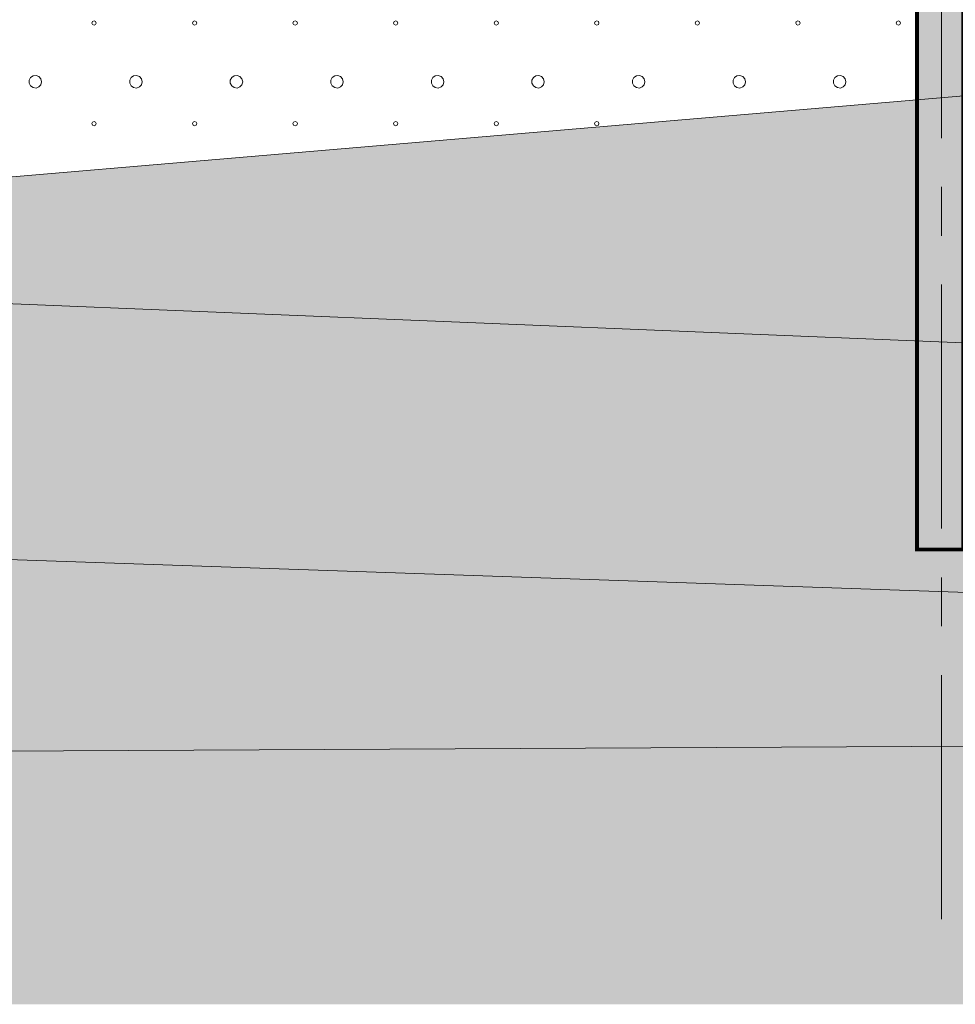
# Model space of a CAD drawing. Header units: millimetres. Extents: x 615418 to 955542, y 450519 to 646666.
# Tile 32 of 84: x 740022 to 752196, y 579958 to 592768. Entities that reach past the tile are written whole.
import ezdxf

# ---------------------------------------------------------------- set-up
doc = ezdxf.new("R2010")
doc.units = ezdxf.units.MM
doc.linetypes.add('CENTER', pattern=[50.8, 31.75, -6.35, 6.35, -6.35])
doc.linetypes.add('осевая', pattern=[50.8, 31.75, -6.35, 6.35, -6.35])
doc.layers.add('Bound', color=7, linetype='Continuous')
doc.layers.add('Fill', color=7, linetype='Continuous')
doc.layers.add('Отдел_Оси', color=1, linetype='осевая', lineweight=15)

msp = doc.modelspace()

# ---------------------------------------------------------------- hatches: boundary and pattern name
at = {"layer": 'Fill', "transparency": 33554610}
h = msp.add_hatch(color=10, dxfattribs=at)
h.dxf.hatch_style = 1
h.paths.add_polyline_path([(751699.4, 605831.1), (748349.4, 605831.1), (738449.4, 610781.1), (748564, 610781.1), (749764, 610181.1), (750799.4, 610181.1), (750817, 607755.8), (750717, 607755.8), (750717, 607605.8), (752934.8, 607581.1), (752952.4, 607605.8), (758507, 607626.6), (754973.8, 605864.8), (752299.4, 605831.1), (752317, 585874.2), (751717, 585874.2)])
at = {"layer": 'Fill', "lineweight": 13}
h = msp.add_hatch(dxfattribs=at)
h.set_pattern_fill('GR28', color=256, scale=1500, pattern_type=2)
h.set_pattern_definition([(90, (766712.94, 605367.84), (-375, 375), [16.5, -733.5]), (45, (766712.94, 605384.34), (-375, 375), [16.9706, -513.3595]), (0, (766724.94, 605396.34), (375, 375), [16.5, -733.5]), (315, (766741.44, 605396.34), (375, 375), [16.9706, -513.3595]), (90, (766753.44, 605367.84), (-375, 375), [16.5, -733.5]), (45, (766741.44, 605355.84), (-375, 375), [16.9706, -513.3595]), (0, (766724.94, 605355.84), (375, 375), [16.5, -733.5]), (315, (766712.94, 605367.84), (375, 375), [16.9706, -513.3595])])
h.paths.add_polyline_path([(863217.7, 591936.8), (859458.9, 592888.1), (855789.4, 593464.6), (847475.8, 593646.1), (840295.8, 593645.8), (837106.8, 593636.7), (834117.9, 593609.5), (831128.9, 593565.6), (828139.9, 593506.9), (825151, 593435.8), (822162, 593355.6), (819173, 593269.7), (816184.1, 593181.9), (813195.1, 593096.1), (810206.1, 593015.8), (807217.2, 592944.8), (804228.2, 592886.1), (801239.2, 592842.2), (798250.3, 592815), (795161.3, 592805.8), (770212.9, 592392), (766712.9, 592308.7), (755362.9, 592037.8), (726826.2, 589610.3), (755362.9, 588437), (766712.9, 588746.6), (770212.9, 588750.7), (795161.3, 588784.7), (840295.8, 588845.8), (845394.4, 588843.3), (847475.8, 588845.8), (872840.4, 588762.3), (870695.8, 589503.6), (867830.4, 590530.2)])
h = msp.add_hatch(dxfattribs=at)
h.set_pattern_fill('GR07', color=256, scale=2000, pattern_type=2)
h.set_pattern_definition([(0, (766695, 605355.8), (0, 1400), [3266, 0]), (0, (766695, 605821.8), (0, 1400), [3266, 0]), (0, (766695, 606289.8), (0, 1400), [3266, 0])])
h.paths.add_polyline_path([(881182.4, 586834.2), (877670.5, 587414.2), (875942.2, 587727.7), (874019, 588355), (872840.4, 588762.3), (847475.8, 588845.8), (845394.4, 588843.3), (840295.8, 588845.8), (795161.3, 588784.7), (770212.9, 588750.7), (766712.9, 588746.6), (755362.9, 588437), (726826.2, 589610.3), (705044.4, 590353.6), (688535.1, 590375.4), (648050.1, 590494.4), (632118.4, 590494.4), (632118.4, 587038.5), (648050.1, 587038.5), (688535.1, 586944.3), (705044.4, 586944.2), (755362.9, 585213.2), (766712.9, 585219.8), (770212.9, 585235.6), (795161.3, 585803.9), (840295.8, 586545), (847475.8, 586554.3), (884424.8, 586602)])
h = msp.add_hatch(dxfattribs=at)
h.set_pattern_fill('GR38', color=256, scale=1500, pattern_type=2)
h.set_pattern_definition([(45, (766713, 607455.8), (0, 3150), [1484.925, -2969.85]), (45, (768813, 605355.8), (0, 3150), [1484.925, -2969.85]), (45, (766713, 605355.8), (0, 3150), [2121.3, -2333.473]), (45, (768213, 606855.8), (0, 3150), [2333.4, -2121.373]), (45, (767763, 605355.8), (0, 3150), [2969.85, -1484.923]), (45, (766713, 606405.8), (0, 3150), [2969.85, -1484.923])])
h.paths.add_polyline_path([(954042.3, 587676.9), (950535.1, 587677.8), (887299.3, 587687.2), (875942.2, 587727.7), (877670.5, 587414.2), (881182.4, 586834.2), (884424.8, 586602), (950535.1, 586078.2), (954042.3, 586028.3)])
h.paths.add_polyline_path([(705044.4, 586944.2), (688535.1, 586944.3), (648050.1, 587038.5), (632118.4, 587038.5), (632118.4, 583392.7), (648050.1, 583392.7), (688535.1, 583082.4), (705044.4, 583082.3), (755362.9, 583329.5), (766712.9, 583133.1), (770212.9, 583130.7), (795161.3, 583525), (840295.8, 583746.7), (847475.8, 583745.8), (950535.1, 583871.1), (954042.3, 583878.8), (954042.3, 586028.3), (950535.1, 586078.2), (884424.8, 586602), (847475.8, 586554.3), (840295.8, 586545), (795161.3, 585803.9), (770212.9, 585235.6), (766712.9, 585219.8), (755362.9, 585213.2)])
h = msp.add_hatch(dxfattribs=at)
h.set_pattern_fill('GR29', color=256, scale=1500, pattern_type=2)
h.set_pattern_definition([(197.87055, (767405.044, 606052.442), (-2090.787921, -696.5901627), [8.1465, -22691.8873]), (197.87055, (767060.044, 605707.442), (-2090.787921, -696.5901627), [8.1465, -22691.8873]), (270, (767052.3, 605704.9), (696.9293, 4e-14), [8.146, -688.4443]), (270, (767397.3, 606049.9), (696.9293, 4e-14), [8.146, -688.4443]), (342.12945, (767397.394, 606041.792), (19514.0205961, -6269.3114633), [8.1465, -22691.8873]), (342.12945, (767052.394, 605696.792), (19514.0205961, -6269.3114633), [8.1465, -22691.8873]), (53.95936, (767405.044, 606039.24), (3484.646535, 4876.131138), [8.1465, -9468.1]), (53.95936, (767060.044, 605694.24), (3484.646535, 4876.131138), [8.1465, -9468.1]), (126.04064, (767064.874, 605700.84), (-2090.787921, 2786.36065), [8.146, -9468.1007]), (126.04064, (767409.874, 606045.84), (-2090.787921, 2786.36065), [8.146, -9468.1007])])
h.paths.add_polyline_path([(759209.5, 580399.1), (760209.5, 579958.3), (954042.3, 579958.3), (954042.3, 583878.8), (950535.1, 583871.1), (847475.8, 583745.8), (840295.8, 583746.7), (795161.3, 583525), (770212.9, 583130.7), (766712.9, 583133.1), (755362.9, 583329.5), (705044.4, 583082.3), (688535.1, 583082.4), (648050.1, 583392.7), (632118.4, 583392.7), (632118.4, 579958.3), (757209.5, 579958.3), (758209.5, 579976.3)])

# ---------------------------------------------------------------- linework, layer by layer
at = {"ltscale": 100, "const_width": 50}
msp.add_lwpolyline([(751698.4, 605855.8), (751698.4, 585875.7), (752298.4, 585875.7), (752298.4, 605855.8)], close=True, dxfattribs=at)
at = {"lineweight": 13}
for points in [[(726826.2, 589610.3), (755362.9, 592037.8)], [(872840.4, 588762.3), (847475.8, 588845.8), (845394.4, 588843.3), (840295.8, 588845.8), (795161.3, 588784.7), (770212.9, 588750.7), (766712.9, 588746.6), (755362.9, 588437), (726826.2, 589610.3), (705044.4, 590353.6), (688535.1, 590375.4), (648050.1, 590494.4), (632118.4, 590494.4)]]:
    msp.add_lwpolyline(points, dxfattribs=at)
at = {"layer": 'Bound', "lineweight": 13}
for points in [[(884424.8, 586602), (847475.8, 586554.3), (840295.8, 586545), (795161.3, 585803.9), (770212.9, 585235.6), (766712.9, 585219.8), (755362.9, 585213.2), (705044.4, 586944.2), (688535.1, 586944.3), (648050.1, 587038.5), (632118.4, 587038.5)], [(954042.3, 583878.8), (950535.1, 583871.1), (847475.8, 583745.8), (840295.8, 583746.7), (795161.3, 583525), (770212.9, 583130.7), (766712.9, 583133.1), (755362.9, 583329.5), (705044.4, 583082.3), (688535.1, 583082.4), (648050.1, 583392.7), (632118.4, 583392.7)]]:
    msp.add_lwpolyline(points, dxfattribs=at)
at = {"layer": 'Fill', "linetype": 'Continuous', "lineweight": 13}
for p, q in [((740969.2, 592743.4), (740960.8, 592723.2)), ((740960.9, 592723.3), (740969.3, 592703.1)), ((740969.2, 592703), (740989.4, 592694.7)), ((740989.5, 592751.8), (740969.3, 592743.5)), ((741009.6, 592743.4), (740989.4, 592751.8)), ((740989.5, 592694.8), (741009.7, 592703.1)), ((741009.6, 592703), (741018, 592723.2)), ((741018, 592723.3), (741009.7, 592743.5)), ((742277.5, 592743.4), (742269.1, 592723.2)), ((742269.2, 592723.3), (742277.6, 592703.1)), ((742277.5, 592703), (742297.7, 592694.7)), ((742297.8, 592751.8), (742277.6, 592743.5)), ((742317.9, 592743.4), (742297.7, 592751.8)), ((742297.8, 592694.8), (742318, 592703.1)), ((742317.9, 592703), (742326.3, 592723.2)), ((742326.3, 592723.3), (742318, 592743.5)), ((743585.8, 592743.4), (743577.4, 592723.2)), ((743577.5, 592723.3), (743585.9, 592703.1)), ((743585.8, 592703), (743606, 592694.7)), ((743606.1, 592751.8), (743585.9, 592743.5)), ((743626.2, 592743.4), (743606, 592751.8)), ((743606.1, 592694.8), (743626.3, 592703.1)), ((743626.2, 592703), (743634.6, 592723.2)), ((743634.6, 592723.3), (743626.3, 592743.5)), ((744894.1, 592743.4), (744885.7, 592723.2)), ((744885.9, 592723.3), (744894.2, 592703.1)), ((744894.1, 592703), (744914.3, 592694.7)), ((744914.4, 592751.8), (744894.2, 592743.5)), ((744934.5, 592743.4), (744914.3, 592751.8)), ((744914.4, 592694.8), (744934.6, 592703.1)), ((744934.5, 592703), (744942.9, 592723.2)), ((744942.9, 592723.3), (744934.6, 592743.5)), ((746202.4, 592743.4), (746194, 592723.2)), ((746194.2, 592723.3), (746202.5, 592703.1)), ((746202.4, 592703), (746222.6, 592694.7)), ((746222.7, 592751.8), (746202.5, 592743.5)), ((746242.8, 592743.4), (746222.6, 592751.8)), ((746222.7, 592694.8), (746242.9, 592703.1)), ((746242.8, 592703), (746251.2, 592723.2)), ((746251.2, 592723.3), (746242.9, 592743.5)), ((747510.7, 592743.4), (747502.3, 592723.2)), ((747502.5, 592723.3), (747510.8, 592703.1)), ((747510.7, 592703), (747530.9, 592694.7)), ((747531, 592751.8), (747510.8, 592743.5)), ((747551.1, 592743.4), (747530.9, 592751.8)), ((747531, 592694.8), (747551.2, 592703.1)), ((747551.1, 592703), (747559.5, 592723.2)), ((747559.5, 592723.3), (747551.2, 592743.5)), ((748819, 592743.4), (748810.6, 592723.2)), ((748810.8, 592723.3), (748819.1, 592703.1)), ((748819, 592703), (748839.2, 592694.7)), ((748839.3, 592751.8), (748819.1, 592743.5)), ((748859.4, 592743.4), (748839.2, 592751.8)), ((748839.3, 592694.8), (748859.5, 592703.1)), ((748859.4, 592703), (748867.8, 592723.2)), ((748867.8, 592723.3), (748859.5, 592743.5)), ((750127.3, 592743.4), (750118.9, 592723.2)), ((750119.1, 592723.3), (750127.4, 592703.1)), ((750127.3, 592703), (750147.5, 592694.7)), ((750147.6, 592751.8), (750127.4, 592743.5)), ((750167.7, 592743.4), (750147.5, 592751.8)), ((750147.6, 592694.8), (750167.8, 592703.1)), ((750167.7, 592703), (750176.1, 592723.2)), ((750176.1, 592723.3), (750167.8, 592743.5)), ((751435.6, 592743.4), (751427.2, 592723.2)), ((751427.4, 592723.3), (751435.7, 592703.1)), ((751435.6, 592703), (751455.8, 592694.7)), ((751455.9, 592751.8), (751435.7, 592743.5)), ((751476, 592743.4), (751455.8, 592751.8)), ((751455.9, 592694.8), (751476.1, 592703.1)), ((751476, 592703), (751484.4, 592723.2)), ((751484.4, 592723.3), (751476.1, 592743.5)), ((740163.9, 592014), (740145.8, 591979.4)), ((740145.8, 591979.4), (740145.8, 591940.4)), ((740145.8, 591940.3), (740163.9, 591905.7)), ((740196.1, 592036.2), (740164, 592014)), ((740234.9, 592040.9), (740196.1, 592036.2)), ((740271.4, 592027.1), (740234.9, 592040.9)), ((740297.3, 591997.9), (740271.5, 592027.2)), ((740297.3, 591921.9), (740306.6, 591959.9)), ((740306.8, 591959.9), (740297.6, 591997.9)), ((741472.2, 592014), (741454.1, 591979.4)), ((741454.1, 591979.4), (741454.1, 591940.4)), ((741454.1, 591940.3), (741472.2, 591905.7)), ((741504.4, 592036.2), (741472.3, 592014)), ((741543.2, 592040.9), (741504.4, 592036.2)), ((741579.7, 592027.1), (741543.2, 592040.9)), ((741605.6, 591997.9), (741579.8, 592027.2)), ((741605.6, 591921.9), (741614.9, 591959.9)), ((741615.1, 591959.9), (741605.9, 591997.9)), ((742780.5, 592014), (742762.4, 591979.4)), ((742762.4, 591979.4), (742762.4, 591940.4)), ((742762.4, 591940.3), (742780.5, 591905.7)), ((742812.7, 592036.2), (742780.6, 592014)), ((742851.5, 592040.9), (742812.7, 592036.2)), ((742888, 592027.1), (742851.5, 592040.9)), ((742913.9, 591997.9), (742888.1, 592027.2)), ((742913.9, 591921.9), (742923.2, 591959.9)), ((742923.4, 591959.9), (742914.2, 591997.9)), ((744088.8, 592014), (744070.7, 591979.4)), ((744070.7, 591979.4), (744070.7, 591940.4)), ((744070.7, 591940.3), (744088.8, 591905.7)), ((744121, 592036.2), (744088.9, 592014)), ((744159.8, 592040.9), (744121, 592036.2)), ((744196.3, 592027.1), (744159.8, 592040.9)), ((744222.2, 591997.9), (744196.4, 592027.2)), ((744222.2, 591921.9), (744231.5, 591959.9)), ((744231.7, 591959.9), (744222.5, 591997.9)), ((745397.1, 592014), (745379, 591979.4)), ((745379, 591979.4), (745379, 591940.4)), ((745379, 591940.3), (745397.1, 591905.7)), ((745429.3, 592036.2), (745397.2, 592014)), ((745468.1, 592040.9), (745429.3, 592036.2)), ((745504.7, 592027.1), (745468.1, 592040.9)), ((745530.6, 591997.9), (745504.7, 592027.2)), ((745530.6, 591921.9), (745539.8, 591959.9)), ((745540, 591959.9), (745530.8, 591997.9)), ((746705.5, 592014), (746687.3, 591979.4)), ((746687.3, 591979.4), (746687.3, 591940.4)), ((746687.3, 591940.3), (746705.4, 591905.7)), ((746737.6, 592036.2), (746705.5, 592014)), ((746776.4, 592040.9), (746737.6, 592036.2)), ((746813, 592027.1), (746776.4, 592040.9)), ((746838.9, 591997.9), (746813, 592027.2)), ((746838.9, 591921.9), (746848.1, 591959.9)), ((746848.3, 591959.9), (746839.1, 591997.9)), ((748013.8, 592014), (747995.6, 591979.4)), ((747995.6, 591979.4), (747995.6, 591940.4)), ((747995.6, 591940.3), (748013.7, 591905.7)), ((748045.9, 592036.2), (748013.8, 592014)), ((748084.7, 592040.9), (748045.9, 592036.2)), ((748121.3, 592027.1), (748084.7, 592040.9)), ((748147.2, 591997.9), (748121.3, 592027.2)), ((748147.2, 591921.9), (748156.4, 591959.9)), ((748156.6, 591959.9), (748147.4, 591997.9)), ((749322.1, 592014), (749303.9, 591979.4)), ((749303.9, 591979.4), (749303.9, 591940.4)), ((749303.9, 591940.3), (749322.1, 591905.7)), ((749354.2, 592036.2), (749322.1, 592014)), ((749393, 592040.9), (749354.2, 592036.2)), ((749429.6, 592027.1), (749393, 592040.9)), ((749455.5, 591997.9), (749429.6, 592027.2)), ((749455.5, 591921.9), (749464.7, 591959.9)), ((749464.9, 591959.9), (749455.7, 591997.9)), ((750630.4, 592014), (750612.2, 591979.4)), ((750612.2, 591979.4), (750612.2, 591940.4)), ((750612.2, 591940.3), (750630.4, 591905.7)), ((750662.5, 592036.2), (750630.4, 592014)), ((750701.3, 592040.9), (750662.5, 592036.2)), ((750737.9, 592027.1), (750701.3, 592040.9)), ((750763.8, 591997.9), (750737.9, 592027.2)), ((750763.8, 591921.9), (750773, 591959.9)), ((750773.2, 591959.9), (750764, 591997.9)), ((740163.9, 591905.7), (740196.1, 591883.5)), ((740196.1, 591883.5), (740234.9, 591878.8)), ((740234.9, 591878.9), (740271.4, 591892.7)), ((740271.4, 591892.7), (740297.3, 591922)), ((741472.2, 591905.7), (741504.4, 591883.5)), ((741504.4, 591883.5), (741543.2, 591878.8)), ((741543.2, 591878.9), (741579.7, 591892.7)), ((741579.7, 591892.7), (741605.6, 591922)), ((742780.5, 591905.7), (742812.7, 591883.5)), ((742812.7, 591883.5), (742851.5, 591878.8)), ((742851.5, 591878.9), (742888, 591892.7)), ((742888, 591892.7), (742913.9, 591922)), ((744088.8, 591905.7), (744121, 591883.5)), ((744121, 591883.5), (744159.8, 591878.8)), ((744159.8, 591878.9), (744196.3, 591892.7)), ((744196.3, 591892.7), (744222.2, 591922)), ((745397.1, 591905.7), (745429.3, 591883.5)), ((745429.3, 591883.5), (745468.1, 591878.8)), ((745468.1, 591878.9), (745504.6, 591892.7)), ((745504.7, 591892.7), (745530.5, 591922)), ((746705.5, 591905.7), (746737.6, 591883.5)), ((746737.6, 591883.5), (746776.4, 591878.8)), ((746776.4, 591878.9), (746812.9, 591892.7)), ((746813, 591892.7), (746838.8, 591922)), ((748013.8, 591905.7), (748045.9, 591883.5)), ((748045.9, 591883.5), (748084.7, 591878.8)), ((748084.7, 591878.9), (748121.2, 591892.7)), ((748121.3, 591892.7), (748147.1, 591922)), ((749322.1, 591905.7), (749354.2, 591883.5)), ((749354.2, 591883.5), (749393, 591878.8)), ((749393, 591878.9), (749429.5, 591892.7)), ((749429.6, 591892.7), (749455.4, 591922)), ((750630.4, 591905.7), (750662.5, 591883.5)), ((750662.5, 591883.5), (750701.3, 591878.8)), ((750701.3, 591878.9), (750737.8, 591892.7)), ((750737.9, 591892.7), (750763.7, 591922)), ((740969.2, 591435.9), (740960.8, 591415.7)), ((740960.9, 591415.8), (740969.3, 591395.6)), ((740989.5, 591444.3), (740969.3, 591436)), ((741009.6, 591435.9), (740989.4, 591444.3)), ((741009.6, 591395.5), (741018, 591415.7)), ((741018, 591415.8), (741009.7, 591436)), ((742277.5, 591435.9), (742269.1, 591415.7)), ((742269.2, 591415.8), (742277.6, 591395.6)), ((742297.8, 591444.3), (742277.6, 591436)), ((742317.9, 591435.9), (742297.7, 591444.3)), ((742317.9, 591395.5), (742326.3, 591415.7)), ((742326.3, 591415.8), (742318, 591436)), ((743585.8, 591435.9), (743577.4, 591415.7)), ((743577.5, 591415.8), (743585.9, 591395.6)), ((743606.1, 591444.3), (743585.9, 591436)), ((743626.2, 591435.9), (743606, 591444.3)), ((743626.2, 591395.5), (743634.6, 591415.7)), ((743634.6, 591415.8), (743626.3, 591436)), ((744894.1, 591435.9), (744885.7, 591415.7)), ((744885.9, 591415.8), (744894.2, 591395.6)), ((744914.4, 591444.3), (744894.2, 591436)), ((744934.5, 591435.9), (744914.3, 591444.3)), ((744934.5, 591395.5), (744942.9, 591415.7)), ((744942.9, 591415.8), (744934.6, 591436)), ((746202.4, 591435.9), (746194, 591415.7)), ((746194.2, 591415.8), (746202.5, 591395.6)), ((746222.7, 591444.3), (746202.5, 591436)), ((746242.8, 591435.9), (746222.6, 591444.3)), ((746242.8, 591395.5), (746251.2, 591415.7)), ((746251.2, 591415.8), (746242.9, 591436)), ((747510.7, 591435.9), (747502.3, 591415.7)), ((747502.5, 591415.8), (747510.8, 591395.6)), ((747531, 591444.3), (747510.8, 591436)), ((747551.1, 591435.9), (747530.9, 591444.3)), ((747551.1, 591395.5), (747559.5, 591415.7)), ((747559.5, 591415.8), (747551.2, 591436)), ((740969.2, 591395.5), (740989.4, 591387.2)), ((740989.5, 591387.3), (741009.7, 591395.7)), ((742277.5, 591395.5), (742297.7, 591387.2)), ((742297.8, 591387.3), (742318, 591395.7)), ((743585.8, 591395.5), (743606, 591387.2)), ((743606.1, 591387.3), (743626.3, 591395.7)), ((744894.1, 591395.5), (744914.3, 591387.2)), ((744914.4, 591387.3), (744934.6, 591395.7)), ((746202.4, 591395.5), (746222.6, 591387.2)), ((746222.7, 591387.3), (746242.9, 591395.7)), ((747510.7, 591395.5), (747530.9, 591387.2)), ((747531, 591387.3), (747551.2, 591395.7))]:
    msp.add_line(p, q, dxfattribs=at)
at = {"layer": 'Отдел_Оси', "color": 1, "linetype": 'CENTER', "lineweight": 15, "ltscale": 100}
msp.add_lwpolyline([(752017, 581066.5), (752017, 616952.4)], dxfattribs=at)

doc.saveas('drawing.dxf')
